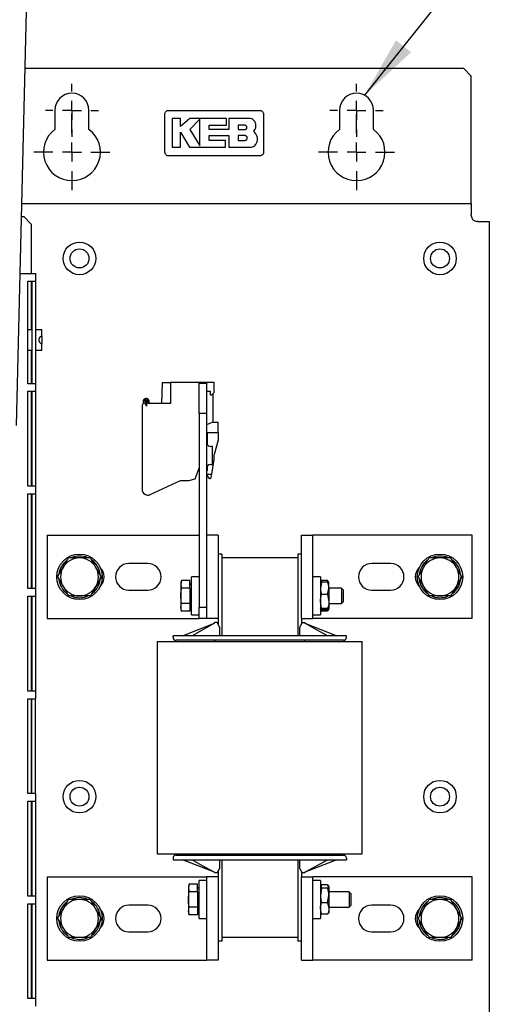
# Model space of a CAD drawing. Header units: millimetres. Extents: x 5 to 414, y 6 to 290.
# Tile 10 of 37: x 124 to 149, y 177 to 229. Entities that reach past the tile are written whole.
import ezdxf

# ---------------------------------------------------------------- set-up
doc = ezdxf.new("R2010")
doc.units = ezdxf.units.MM
doc.layers.add('SLD-0', color=7, linetype='Continuous')

# ---------------------------------------------------------------- blocks, each defined once
blk = doc.blocks.new('SW_CENTERMARKSYMBOL_0')
at = {"layer": 'SLD-0', "color": 0}
for p, q in [((0, 1), (0, 1.4)), ((-1, 0), (-1.4, 0)), ((0, 0), (-0.5, 0)), ((0, 0), (0, 0.5)), ((0, 0), (0, -0.5)), ((0, 0), (0.5, 0)), ((1, 0), (1.4, 0)), ((0, -1), (0, -1.4))]:
    blk.add_line(p, q, dxfattribs=at)
blk = doc.blocks.new('SW_CENTERMARKSYMBOL_1')
at = {"layer": 'SLD-0', "color": 0}
for p, q in [((0, 1), (0, 2)), ((-1, 0), (-2, 0)), ((0, 0), (-0.5, 0)), ((0, 0), (0, 0.5)), ((0, 0), (0, -0.5)), ((0, 0), (0.5, 0)), ((1, 0), (2, 0)), ((0, -1), (0, -2))]:
    blk.add_line(p, q, dxfattribs=at)
blk = doc.blocks.new('SW_CENTERMARKSYMBOL_2')
at = {"layer": 'SLD-0', "color": 0}
for p, q in [((0, 1), (0, 1.4)), ((-1, 0), (-1.4, 0)), ((0, 0), (-0.5, 0)), ((0, 0), (0, 0.5)), ((0, 0), (0, -0.5)), ((0, 0), (0.5, 0)), ((1, 0), (1.4, 0)), ((0, -1), (0, -1.4))]:
    blk.add_line(p, q, dxfattribs=at)
blk = doc.blocks.new('SW_CENTERMARKSYMBOL_3')
at = {"layer": 'SLD-0', "color": 0}
for p, q in [((0, 1), (0, 2)), ((-1, 0), (-2, 0)), ((0, 0), (-0.5, 0)), ((0, 0), (0, 0.5)), ((0, 0), (0, -0.5)), ((0, 0), (0.5, 0)), ((1, 0), (2, 0)), ((0, -1), (0, -2))]:
    blk.add_line(p, q, dxfattribs=at)

msp = doc.modelspace()

# ---------------------------------------------------------------- linework, layer by layer
at = {"color": 7, "linetype": 'Continuous', "lineweight": 25}
for p, q in [((123.825, 207.3962), (124.5849, 238.4543)), ((147.4012, 226.2025), (124.2852, 226.2025)), ((147.8012, 225.8025), (147.4012, 226.2025)), ((147.8012, 219.4025), (147.8012, 225.8025)), ((125.8512, 224.0025), (125.8512, 223.0025)), ((127.6512, 223.0025), (127.6512, 224.0025)), ((140.8512, 224.0025), (140.8512, 223.0025)), ((142.6512, 223.0025), (142.6512, 224.0025)), ((132.4706, 223.5783), (132.0307, 223.5783)), ((132.4706, 223.1518), (132.4706, 223.5783)), ((132.9711, 223.5783), (132.4706, 223.1518)), ((134.8906, 223.5783), (132.9711, 223.5783)), ((133.4958, 223.5307), (132.9711, 222.991)), ((133.9937, 223.2171), (134.8906, 223.2171)), ((133.9937, 222.9864), (133.9937, 223.2171)), ((134.8906, 223.2171), (134.8906, 223.5783)), ((135.0297, 223.5783), (135.0297, 222.9864)), ((136.0876, 223.5783), (135.0297, 223.5783)), ((135.8656, 223.2142), (135.5174, 223.2142)), ((135.5174, 223.2142), (135.5174, 222.991)), ((132.4703, 222.8515), (132.9545, 222.0557)), ((132.4703, 222.0557), (132.4703, 222.8515)), ((132.9711, 222.991), (133.4958, 222.1287)), ((135.0297, 222.9864), (133.9937, 222.9864)), ((133.994, 222.6715), (135.0297, 222.6715)), ((133.994, 222.4165), (133.994, 222.6715)), ((135.0297, 222.6715), (135.0297, 222.0557)), ((135.5174, 222.991), (135.8656, 222.991)), ((135.5174, 222.6715), (135.5174, 222.4165)), ((135.8656, 222.6715), (135.5174, 222.6715)), ((136.453, 222.7688), (136.3391, 222.9098)), ((132.0307, 222.0557), (132.4703, 222.0557)), ((132.9545, 222.0557), (134.8547, 222.0557)), ((134.8547, 222.4165), (133.994, 222.4165)), ((134.8547, 222.0557), (134.8547, 222.4165)), ((135.0297, 222.0557), (136.1651, 222.0557)), ((135.5174, 222.4165), (135.8656, 222.4165)), ((124.1115, 219.1025), (147.8012, 219.1025)), ((147.8012, 219.1025), (147.8012, 219.4025)), ((147.8012, 219.1025), (147.8012, 218.5025)), ((124.0943, 218.4025), (124.2112, 218.4025)), ((124.6112, 218.0025), (124.2112, 218.4025)), ((147.8012, 218.4525), (147.8012, 218.5025)), ((124.6112, 218.0025), (124.6112, 215.4025)), ((148.1512, 218.1525), (148.1012, 218.1525)), ((148.1512, 218.1525), (148.7512, 218.1525)), ((148.7512, 218.1525), (148.7512, 168.0525)), ((124.0209, 215.4025), (124.4312, 215.4025)), ((124.4312, 215.4025), (124.8312, 215.4025)), ((124.8312, 215.4025), (124.8312, 215.0025)), ((124.4312, 209.6025), (124.4312, 215.0025)), ((124.4312, 215.0025), (124.8312, 215.0025)), ((124.6112, 215.0025), (124.6112, 212.4525)), ((124.6312, 215.0025), (124.6312, 209.6025)), ((124.8312, 215.0025), (124.8312, 209.6025)), ((124.4312, 212.4525), (124.6012, 212.4525)), ((124.6012, 212.4525), (124.6312, 212.4525)), ((124.8312, 212.4525), (125.1712, 212.4525)), ((125.1712, 212.0903), (125.1712, 212.4525)), ((125.1712, 212.0903), (125.1712, 211.7147)), ((125.1712, 211.3525), (125.1712, 211.7147)), ((124.6012, 211.3525), (124.4312, 211.3525)), ((124.6312, 211.3525), (124.6012, 211.3525)), ((124.6112, 211.3525), (124.6112, 209.6025)), ((125.1712, 211.3525), (124.8312, 211.3525)), ((124.8312, 209.6025), (124.4312, 209.6025)), ((124.8312, 209.6025), (124.8312, 209.2025)), ((131.5004, 209.6625), (131.4812, 208.5625)), ((131.5004, 209.6625), (131.9512, 209.6625)), ((131.9512, 209.6625), (131.9512, 208.5625)), ((134.2512, 209.6625), (131.9512, 209.6625)), ((133.4512, 209.6225), (133.8512, 209.6225)), ((133.4512, 208.0225), (133.4512, 209.6225)), ((133.8512, 209.6225), (133.8512, 208.0225)), ((134.2512, 209.1425), (134.2512, 209.6625)), ((124.4312, 204.2025), (124.4312, 209.2025)), ((124.4312, 209.2025), (124.8312, 209.2025)), ((124.6112, 209.2025), (124.6112, 204.2025)), ((124.6312, 209.2025), (124.6312, 204.2025)), ((124.8312, 209.2025), (124.8312, 204.2025)), ((133.8512, 209.2025), (134.0512, 209.2025)), ((134.0512, 209.0025), (134.0512, 209.2025)), ((134.2512, 209.1425), (134.1112, 209.0025)), ((134.1912, 207.5675), (134.1912, 209.0825)), ((130.5012, 208.7139), (130.5012, 208.539)), ((130.5412, 208.5625), (130.5412, 208.6967)), ((130.6112, 208.691), (130.6112, 208.5625)), ((130.6912, 208.424), (130.6112, 208.5625)), ((130.6912, 208.424), (130.6912, 208.691)), ((130.7561, 208.7921), (130.7612, 208.7891)), ((130.7612, 208.6967), (130.7612, 208.5825)), ((131.9512, 208.5625), (130.7812, 208.5625)), ((130.8012, 208.7198), (130.8012, 208.6025)), ((134.1112, 209.0025), (134.0512, 209.0025)), ((130.4512, 208.4318), (130.4512, 204.0315)), ((133.8512, 208.0225), (133.4512, 208.0225)), ((133.4512, 208.0225), (133.4512, 197.8225)), ((133.8512, 208.0225), (133.8512, 201.6225)), ((134.1796, 207.5675), (133.8512, 207.4348)), ((134.1796, 207.5675), (134.4512, 207.5675)), ((134.4512, 207.0225), (134.4512, 207.5675)), ((133.8512, 207.0225), (134.4512, 207.0225)), ((133.8712, 207.0225), (133.8712, 206.4133)), ((134.4512, 207.0225), (134.4512, 206.6225)), ((134.4512, 206.6225), (134.2512, 205.8761)), ((134.1612, 206.3005), (134.0512, 206.3005)), ((134.1612, 205.8225), (134.1612, 206.3005)), ((134.1172, 204.8425), (134.2512, 205.6025)), ((134.1612, 205.3445), (134.1612, 205.8225)), ((134.2512, 205.6025), (134.2512, 205.8761)), ((133.2515, 204.5937), (133.4512, 205.1425)), ((133.8512, 205.0025), (133.8712, 205.0025)), ((133.8712, 205.2317), (133.8712, 205.0025)), ((134.0512, 205.3445), (134.1612, 205.3445)), ((130.878, 203.7596), (132.4712, 204.5025)), ((132.4712, 204.5025), (132.9112, 204.5025)), ((132.9112, 204.5025), (133.2515, 204.5937)), ((133.8512, 204.8425), (134.1172, 204.8425)), ((133.8512, 204.795), (133.9764, 204.6267)), ((134.0836, 204.6521), (134.1172, 204.8425)), ((124.8312, 204.2025), (124.4312, 204.2025)), ((124.8312, 204.2025), (124.8312, 203.8025)), ((124.4312, 198.8025), (124.4312, 203.8025)), ((124.4312, 203.8025), (124.8312, 203.8025)), ((124.6112, 203.8025), (124.6112, 198.8025)), ((124.6312, 203.8025), (124.6312, 198.8025)), ((124.8312, 203.8025), (124.8312, 198.8025)), ((125.4512, 201.6225), (125.4512, 197.2225)), ((125.4512, 201.6225), (133.2512, 201.6225)), ((133.2512, 201.6225), (133.4512, 201.6225)), ((133.8512, 201.6225), (133.8512, 197.2225)), ((134.4512, 201.6225), (133.8512, 201.6225)), ((134.4512, 201.6225), (134.4512, 197.2225)), ((138.8512, 201.6225), (139.4512, 201.6225)), ((138.8512, 197.2225), (138.8512, 201.6225)), ((139.4512, 197.2225), (139.4512, 201.6225)), ((140.0512, 201.6225), (139.4512, 201.6225)), ((147.8512, 201.6225), (140.0512, 201.6225)), ((147.8512, 197.2225), (147.8512, 201.6225)), ((128.0172, 199.9225), (127.7286, 200.4225)), ((134.6512, 200.6225), (134.4512, 200.6225)), ((134.6512, 200.6225), (134.6512, 200.4225)), ((138.6512, 200.4225), (134.6512, 200.4225)), ((134.6512, 200.4225), (134.6512, 196.3225)), ((138.8512, 200.6225), (138.6512, 200.6225)), ((138.6512, 200.6225), (138.6512, 200.4225)), ((138.6512, 200.4225), (138.6512, 196.3225)), ((147.0172, 199.9225), (146.7286, 200.4225)), ((125.9965, 199.4225), (126.2852, 199.9225)), ((128.3059, 199.4225), (128.0172, 199.9225)), ((130.7512, 200.1225), (129.7512, 200.1225)), ((143.5512, 200.1225), (142.5512, 200.1225)), ((144.9965, 199.4225), (145.2852, 199.9225)), ((147.3059, 199.4225), (147.0172, 199.9225)), ((125.9965, 199.4225), (126.2852, 198.9225)), ((128.3059, 199.4225), (128.0172, 198.9225)), ((132.5306, 199.2308), (132.4912, 199.1225)), ((132.5306, 199.2308), (132.4912, 199.0287)), ((132.9712, 199.2308), (132.5306, 199.2308)), ((132.9712, 198.8267), (132.9712, 199.2308)), ((133.4512, 199.4225), (133.0512, 199.4225)), ((133.0512, 197.4757), (133.0512, 199.4225)), ((139.8512, 199.4225), (139.4512, 199.4225)), ((139.8512, 199.4225), (139.8512, 197.4225)), ((139.9137, 199.2265), (139.8998, 199.1897)), ((140.2287, 199.2265), (139.9137, 199.2265)), ((140.2437, 199.1897), (140.2287, 199.2265)), ((144.9965, 199.4225), (145.2852, 198.9225)), ((147.3059, 199.4225), (147.0172, 198.9225)), ((124.8312, 198.8025), (124.4312, 198.8025)), ((124.8312, 198.8025), (124.8312, 198.4025)), ((128.0172, 198.9225), (127.7286, 198.4225)), ((129.7512, 198.7225), (130.7512, 198.7225)), ((132.4912, 199.1225), (132.4912, 199.0287)), ((132.4912, 199.0287), (132.5306, 198.8267)), ((132.4912, 199.0287), (132.4912, 198.4225)), ((132.9712, 198.8267), (132.5306, 198.8267)), ((133.0512, 199.0105), (132.9712, 199.0567)), ((132.9712, 198.8267), (132.9712, 198.0184)), ((139.9137, 199.152), (139.8512, 198.8189)), ((139.8525, 199.1247), (139.8512, 199.1225)), ((139.8925, 199.194), (139.8525, 199.1247)), ((140.2287, 199.152), (139.9137, 199.152)), ((140.2287, 198.4858), (140.2912, 198.8189)), ((140.29, 199.1247), (140.2503, 199.1935)), ((140.2912, 199.1225), (140.29, 199.1247)), ((140.2912, 198.8189), (140.2912, 199.1216)), ((140.9653, 198.8225), (140.2912, 198.8225)), ((140.2912, 198.8189), (140.2912, 198.1211)), ((141.0512, 198.7366), (140.9653, 198.8225)), ((140.9653, 198.8225), (140.9653, 198.0225)), ((141.0512, 198.7366), (141.0512, 198.1084)), ((142.5512, 198.7225), (143.5512, 198.7225)), ((147.0172, 198.9225), (146.7286, 198.4225)), ((124.4312, 193.4025), (124.4312, 198.4025)), ((124.4312, 198.4025), (124.8312, 198.4025)), ((124.6112, 198.4025), (124.6112, 193.4025)), ((124.6312, 198.4025), (124.6312, 193.4025)), ((124.8312, 198.4025), (124.8312, 193.4025)), ((132.4912, 198.4225), (132.4912, 197.8163)), ((140.2287, 198.4858), (139.9137, 198.4858)), ((140.2287, 198.4858), (140.2912, 198.1211)), ((132.4912, 197.8163), (132.5306, 198.0184)), ((132.5306, 197.6142), (132.4912, 197.8163)), ((132.4912, 197.8163), (132.4912, 197.7225)), ((132.4912, 197.7225), (132.5306, 197.6142)), ((132.9712, 198.0184), (132.5306, 198.0184)), ((132.9712, 198.0184), (132.9712, 197.6142)), ((132.9712, 197.7883), (133.0512, 197.8345)), ((133.4512, 197.8225), (133.8512, 197.8225)), ((133.4512, 197.2225), (133.4512, 197.8225)), ((139.9137, 197.7563), (139.8512, 198.1211)), ((139.8512, 197.7225), (139.8525, 197.7204)), ((139.8525, 197.7204), (139.8925, 197.6511)), ((139.9137, 197.6185), (139.8998, 197.6553)), ((140.2287, 197.7563), (139.9137, 197.7563)), ((140.2287, 197.693), (139.9137, 197.693)), ((140.2437, 197.6554), (140.2287, 197.6185)), ((140.2503, 197.6516), (140.29, 197.7204)), ((140.29, 197.7204), (140.2912, 197.7225)), ((140.2912, 198.1211), (140.2912, 197.7247)), ((140.2912, 198.0225), (140.9653, 198.0225)), ((140.9653, 198.0225), (141.0512, 198.1084)), ((125.4512, 197.2225), (133.2512, 197.2225)), ((132.9712, 197.6142), (132.5306, 197.6142)), ((133.0512, 197.4225), (133.0512, 197.4757)), ((133.0512, 197.4225), (133.4512, 197.4225)), ((133.2512, 197.2225), (133.4512, 197.2225)), ((133.8512, 197.2225), (133.4512, 197.2225)), ((134.4512, 197.2225), (133.8512, 197.2225)), ((134.4512, 197.2225), (134.4512, 196.9482)), ((138.8512, 197.2225), (138.8512, 196.9482)), ((138.8512, 197.2225), (139.4512, 197.2225)), ((139.4512, 197.4225), (139.8512, 197.4225)), ((140.0512, 197.2225), (139.4512, 197.2225)), ((140.2287, 197.6185), (139.9137, 197.6185)), ((147.8512, 197.2225), (140.0512, 197.2225)), ((132.5812, 196.3225), (134.2712, 196.9825)), ((133.6221, 196.6225), (133.0812, 196.3225)), ((134.2712, 196.9825), (133.6221, 196.6225)), ((134.2712, 196.9825), (134.2712, 197.0225)), ((134.4112, 197.0225), (134.2712, 197.0225)), ((134.5512, 196.7625), (134.4112, 197.0225)), ((134.5512, 196.6225), (134.5512, 196.7625)), ((134.5512, 196.3225), (134.5512, 196.6225)), ((138.8912, 197.0225), (138.7512, 196.7625)), ((138.7512, 196.7625), (138.7512, 196.6225)), ((138.7512, 196.6225), (138.7512, 196.3225)), ((138.8912, 197.0225), (139.0312, 197.0225)), ((139.0312, 197.0225), (139.0312, 196.9825)), ((139.6803, 196.6225), (139.0312, 196.9825)), ((139.0312, 196.9825), (140.7212, 196.3225)), ((140.2212, 196.3225), (139.6803, 196.6225)), ((132.0812, 196.2425), (132.0812, 196.3225)), ((132.8812, 196.3225), (132.0812, 196.3225)), ((140.4212, 196.3225), (132.8812, 196.3225)), ((141.2212, 196.3225), (140.4212, 196.3225)), ((141.2212, 196.2425), (141.2212, 196.3225)), ((131.2512, 196.0225), (131.2512, 184.8225)), ((131.2512, 196.0225), (135.0512, 196.0225)), ((140.4212, 196.0825), (132.8812, 196.0825)), ((134.2912, 196.0825), (134.2912, 196.0225)), ((135.0512, 196.0225), (138.2512, 196.0225)), ((138.2512, 196.0225), (142.0512, 196.0225)), ((139.0112, 196.0225), (139.0112, 196.0425)), ((142.0512, 184.8225), (142.0512, 196.0225)), ((124.8312, 193.4025), (124.4312, 193.4025)), ((124.4312, 188.0025), (124.4312, 193.0025)), ((124.4312, 193.0025), (124.8312, 193.0025)), ((124.6112, 193.0025), (124.6112, 188.0025)), ((124.6312, 188.0025), (124.6312, 193.0025)), ((124.8312, 193.4025), (124.8312, 193.0025)), ((124.8312, 188.0025), (124.8312, 193.0025)), ((124.8312, 188.0025), (124.4312, 188.0025)), ((124.8312, 188.0025), (124.8312, 187.6025)), ((124.4312, 182.6025), (124.4312, 187.6025)), ((124.4312, 187.6025), (124.8312, 187.6025)), ((124.6112, 187.6025), (124.6112, 182.6025)), ((124.6312, 187.6025), (124.6312, 182.6025)), ((124.8312, 187.6025), (124.8312, 182.6025)), ((131.2512, 184.8225), (135.0512, 184.8225)), ((132.8812, 184.7625), (140.4212, 184.7625)), ((134.2912, 184.8225), (134.2912, 184.7625)), ((135.0512, 184.8225), (138.2512, 184.8225)), ((138.2512, 184.8225), (142.0512, 184.8225)), ((139.0112, 184.8025), (139.0112, 184.8225)), ((132.0812, 184.6025), (132.0812, 184.5225)), ((132.0812, 184.5225), (132.8812, 184.5225)), ((134.2712, 183.8625), (132.5812, 184.5225)), ((132.8812, 184.5225), (140.4212, 184.5225)), ((133.0812, 184.5225), (133.6221, 184.2225)), ((133.6221, 184.2225), (134.2712, 183.8625)), ((134.5512, 184.2225), (134.5512, 184.5225)), ((134.5512, 184.0825), (134.5512, 184.2225)), ((134.6512, 184.5225), (134.6512, 180.4225)), ((138.6512, 184.5225), (138.6512, 180.4225)), ((138.7512, 184.5225), (138.7512, 184.2225)), ((138.7512, 184.2225), (138.7512, 184.0825)), ((140.7212, 184.5225), (139.0312, 183.8625)), ((139.0312, 183.8625), (139.6803, 184.2225)), ((139.6803, 184.2225), (140.2212, 184.5225)), ((140.4212, 184.5225), (141.2212, 184.5225)), ((141.2212, 184.6025), (141.2212, 184.5225)), ((134.2712, 183.8625), (134.2712, 183.8225)), ((134.4112, 183.8225), (134.2712, 183.8225)), ((134.4112, 183.8225), (134.5512, 184.0825)), ((134.4512, 183.8968), (134.4512, 183.6225)), ((138.7512, 184.0825), (138.8912, 183.8225)), ((138.8512, 183.8968), (138.8512, 183.6225)), ((139.0312, 183.8225), (138.8912, 183.8225)), ((139.0312, 183.8625), (139.0312, 183.8225)), ((125.4512, 183.6225), (125.4512, 179.2225)), ((125.4512, 183.6225), (133.2512, 183.6225)), ((132.9306, 183.2308), (132.8912, 183.1225)), ((132.9306, 183.2308), (132.8912, 183.0287)), ((133.3712, 183.2308), (132.9306, 183.2308)), ((133.2512, 183.6225), (133.8512, 183.6225)), ((133.3712, 182.8267), (133.3712, 183.2308)), ((133.8512, 183.4225), (133.4512, 183.4225)), ((133.4512, 181.4225), (133.4512, 183.4225)), ((133.8512, 183.6225), (133.8512, 179.2225)), ((134.4512, 183.6225), (133.8512, 183.6225)), ((134.4512, 183.6225), (134.4512, 179.2225)), ((138.8512, 183.6225), (139.4512, 183.6225)), ((138.8512, 179.2225), (138.8512, 183.6225)), ((139.4512, 179.2225), (139.4512, 183.6225)), ((140.0512, 183.6225), (139.4512, 183.6225)), ((139.8512, 183.4225), (139.4512, 183.4225)), ((139.8512, 183.4225), (139.8512, 181.4225)), ((139.9137, 183.1906), (139.8512, 182.8896)), ((139.86, 183.1378), (139.8512, 183.1225)), ((140.2287, 183.1906), (139.9137, 183.1906)), ((147.8512, 183.6225), (140.0512, 183.6225)), ((140.2912, 183.1225), (140.2824, 183.1378)), ((147.8512, 179.2225), (147.8512, 183.6225)), ((132.8912, 183.1225), (132.8912, 183.0287)), ((132.8912, 183.0287), (132.9306, 182.8267)), ((132.8912, 183.0287), (132.8912, 182.4225)), ((133.3712, 182.8267), (132.9306, 182.8267)), ((133.4512, 183.0105), (133.3712, 183.0567)), ((133.3712, 182.8267), (133.3712, 182.0184)), ((139.9137, 183.0246), (139.8512, 182.6406)), ((140.2287, 183.0246), (139.9137, 183.0246)), ((140.2287, 182.2565), (140.2912, 182.6406)), ((140.2912, 183.1076), (140.2912, 182.6406)), ((141.3653, 182.8225), (140.2912, 182.8225)), ((140.2912, 182.6406), (140.2912, 181.9555)), ((141.4512, 182.7366), (141.3653, 182.8225)), ((141.3653, 182.8225), (141.3653, 182.0225)), ((141.4512, 182.7366), (141.4512, 182.1084)), ((124.8312, 182.6025), (124.4312, 182.6025)), ((124.4312, 177.2025), (124.4312, 182.2025)), ((124.4312, 182.2025), (124.8312, 182.2025)), ((124.6112, 182.2025), (124.6112, 177.2025)), ((124.6312, 182.2025), (124.6312, 177.2025)), ((124.8312, 182.6025), (124.8312, 182.2025)), ((124.8312, 182.2025), (124.8312, 177.2025)), ((128.0172, 181.9225), (127.7286, 182.4225)), ((130.7512, 182.1225), (129.7512, 182.1225)), ((132.8912, 182.4225), (132.8912, 181.8163)), ((140.2287, 182.2565), (139.9137, 182.2565)), ((140.2287, 182.2565), (140.2912, 181.9555)), ((141.3653, 182.0225), (141.4512, 182.1084)), ((143.5512, 182.1225), (142.5512, 182.1225)), ((147.0172, 181.9225), (146.7286, 182.4225)), ((125.9965, 181.4225), (126.2852, 181.9225)), ((128.3059, 181.4225), (128.0172, 181.9225)), ((132.8912, 181.8163), (132.9306, 182.0184)), ((132.9306, 181.6142), (132.8912, 181.8163)), ((132.8912, 181.8163), (132.8912, 181.7225)), ((132.8912, 181.7225), (132.9306, 181.6142)), ((133.3712, 182.0184), (132.9306, 182.0184)), ((133.3712, 181.6142), (132.9306, 181.6142)), ((133.3712, 182.0184), (133.3712, 181.6142)), ((133.3712, 181.7883), (133.4512, 181.8345)), ((139.9137, 181.6544), (139.8512, 181.9555)), ((139.8512, 181.7225), (139.86, 181.7073)), ((139.8636, 181.7084), (139.9137, 181.6544)), ((140.2287, 181.6544), (139.9137, 181.6544)), ((140.2824, 181.7073), (140.2912, 181.7225)), ((140.2912, 182.0225), (141.3653, 182.0225)), ((140.2912, 181.9555), (140.2912, 181.7236)), ((144.9965, 181.4225), (145.2852, 181.9225)), ((147.3059, 181.4225), (147.0172, 181.9225)), ((125.9965, 181.4225), (126.2852, 180.9225)), ((128.3059, 181.4225), (128.0172, 180.9225)), ((133.4512, 181.4225), (133.8512, 181.4225)), ((139.4512, 181.4225), (139.8512, 181.4225)), ((144.9965, 181.4225), (145.2852, 180.9225)), ((147.3059, 181.4225), (147.0172, 180.9225)), ((128.0172, 180.9225), (127.7286, 180.4225)), ((129.7512, 180.7225), (130.7512, 180.7225)), ((142.5512, 180.7225), (143.5512, 180.7225)), ((147.0172, 180.9225), (146.7286, 180.4225)), ((134.6512, 180.2225), (134.4512, 180.2225)), ((134.6512, 180.4225), (134.6512, 180.2225)), ((138.6512, 180.4225), (134.6512, 180.4225)), ((138.6512, 180.4225), (138.6512, 180.2225)), ((138.8512, 180.2225), (138.6512, 180.2225)), ((125.4512, 179.2225), (133.2512, 179.2225)), ((133.2512, 179.2225), (133.8512, 179.2225)), ((134.4512, 179.2225), (133.8512, 179.2225)), ((138.8512, 179.2225), (139.4512, 179.2225)), ((140.0512, 179.2225), (139.4512, 179.2225)), ((147.8512, 179.2225), (140.0512, 179.2225)), ((124.8312, 177.2025), (124.4312, 177.2025)), ((124.8312, 177.2025), (124.8312, 176.8025))]:
    msp.add_line(p, q, dxfattribs=at)
for centre, radius in [((127.1512, 216.2025), 0.86), ((146.1512, 216.2025), 0.86), ((127.1512, 216.2025), 0.5), ((146.1512, 216.2025), 0.5), ((127.1512, 199.4225), 1.2), ((146.1512, 199.4225), 1.2), ((127.1512, 187.8425), 0.86), ((127.1512, 187.8425), 0.5), ((146.1512, 187.8425), 0.86), ((146.1512, 187.8425), 0.5), ((127.1512, 181.4225), 1.2), ((146.1512, 181.4225), 1.2)]:
    msp.add_circle(centre, radius, dxfattribs=at)
for centre, radius, start, end in [((126.7512, 224.0025), 0.9, 0, 180), ((141.7512, 224.0025), 0.9, 0, 180), ((126.7512, 221.8025), 1.5, 126.8699, 53.1301), ((141.7512, 221.8025), 1.5, 126.8699, 53.1301), ((148.1012, 218.4525), 0.3, 180, 270), ((130.5912, 208.4318), 0.14, 110.92483, 180), ((130.6114, 208.6945), 0.1119, 120.91501, 170), ((130.6212, 208.6967), 0.08, 172.82963, 180), ((130.6558, 208.6633), 0.122, 52.82963, 159.13483), ((130.6564, 208.6194), 0.1994, 60, 120.91501), ((130.6312, 208.691), 0.02, 170, 180), ((130.6529, 208.6691), 0.0485, 50, 148.54938), ((130.6712, 208.691), 0.02, 0, 50), ((130.6812, 208.6967), 0.08, 0, 52.82963), ((130.7212, 208.7198), 0.08, 0, 60), ((130.7812, 208.5825), 0.02, 180, 270), ((130.8412, 208.6025), 0.04, 180, 270), ((134.0512, 206.5005), 0.2, 180, 270), ((134.0512, 205.1445), 0.2, 90, 180), ((134.0245, 204.6625), 0.06, 216.64691, 350), ((130.7512, 204.0315), 0.3, 180, 295), ((127.1512, 199.4225), 1.1, 127.98185, 171.93412), ((127.1512, 199.4225), 1, 90, 150), ((127.1512, 199.4225), 1.1, 66.33605, 114.48465), ((127.1512, 199.4225), 1, 30, 90), ((127.1512, 199.4225), 1.1, 7.81978, 52.50632), ((146.1512, 199.4225), 1.1, 127.98185, 171.93412), ((146.1512, 199.4225), 1, 90, 150), ((146.1512, 199.4225), 1.1, 66.33605, 114.48465), ((146.1512, 199.4225), 1, 30, 90), ((146.1512, 199.4225), 1.1, 7.81978, 52.50632), ((127.1512, 199.4225), 1, 150, 210), ((127.1512, 199.4225), 1, 330, 30), ((127.7512, 199.4225), 0.7, 314.61834, 45.38166), ((129.7512, 199.4225), 0.7, 90, 270), ((130.7512, 199.4225), 0.7, 270, 90), ((142.5512, 199.4225), 0.7, 90, 270), ((143.5512, 199.4225), 0.7, 270, 90), ((145.5512, 199.4225), 0.7, 134.61834, 225.38166), ((146.1512, 199.4225), 1, 150, 210), ((146.1512, 199.4225), 1, 330, 30), ((127.1512, 199.4225), 1.1, 186.56782, 233.27573), ((127.1512, 199.4225), 1.1, 308.01539, 0), ((146.1512, 199.4225), 1.1, 186.56782, 233.27573), ((146.1512, 199.4225), 1.1, 308.01539, 0), ((127.1512, 199.4225), 1, 210, 270), ((127.1512, 199.4225), 1, 270, 330), ((146.1512, 199.4225), 1, 210, 270), ((146.1512, 199.4225), 1, 270, 330), ((127.1512, 199.4225), 1.1, 247.19181, 292.55396), ((146.1512, 199.4225), 1.1, 247.19181, 292.55396), ((132.2412, 196.2425), 0.16, 180, 270), ((141.0612, 196.2425), 0.16, 270, 0), ((134.2512, 196.0425), 0.04, 0, 90), ((139.0512, 196.0425), 0.04, 90, 180), ((132.2412, 184.6025), 0.16, 90, 180), ((134.2512, 184.8025), 0.04, 270, 0), ((139.0512, 184.8025), 0.04, 180, 270), ((141.0612, 184.6025), 0.16, 0, 90), ((127.1512, 181.4225), 1.1, 127.98185, 171.93412), ((127.1512, 181.4225), 1, 90, 150), ((127.1512, 181.4225), 1.1, 66.33605, 114.48465), ((127.1512, 181.4225), 1, 30, 90), ((127.1512, 181.4225), 1.1, 7.81978, 52.50632), ((129.7512, 181.4225), 0.7, 90, 270), ((130.7512, 181.4225), 0.7, 270, 90), ((142.5512, 181.4225), 0.7, 90, 270), ((143.5512, 181.4225), 0.7, 270, 90), ((146.1512, 181.4225), 1.1, 127.98185, 171.93412), ((146.1512, 181.4225), 1, 90, 150), ((146.1512, 181.4225), 1.1, 66.33605, 114.48465), ((146.1512, 181.4225), 1, 30, 90), ((146.1512, 181.4225), 1.1, 7.81978, 52.50632), ((127.1512, 181.4225), 1, 150, 210), ((127.1512, 181.4225), 1, 330, 30), ((127.7512, 181.4225), 0.7, 313.97664, 45.38166), ((145.5512, 181.4225), 0.7, 134.61834, 226.02336), ((146.1512, 181.4225), 1, 150, 210), ((146.1512, 181.4225), 1, 330, 30), ((127.1512, 181.4225), 1.1, 186.56782, 233.27573), ((127.1512, 181.4225), 1.1, 308.01539, 0), ((146.1512, 181.4225), 1.1, 186.56782, 233.27573), ((146.1512, 181.4225), 1.1, 308.01539, 0), ((127.1512, 181.4225), 1, 210, 270), ((127.1512, 181.4225), 1, 270, 330), ((146.1512, 181.4225), 1, 210, 270), ((146.1512, 181.4225), 1, 270, 330), ((127.1512, 181.4225), 1.1, 247.19181, 292.55396), ((146.1512, 181.4225), 1.1, 247.19181, 292.55396)]:
    msp.add_arc(centre, radius, start, end, dxfattribs=at)
for points, knots in [([(131.6528, 223.8025), (131.655, 223.825), (131.6594, 223.87), (131.6939, 223.9299), (131.7446, 223.9751), (131.8009, 223.9991), (131.838, 224.0015), (131.8528, 224.0025)], [0, 0, 0, 0, 0.21467278, 0.42935247, 0.64402667, 0.85869575, 1, 1, 1, 1]), ([(131.6528, 221.8025), (131.6528, 222.0152), (131.6528, 222.4548), (131.6528, 223.1215), (131.6528, 223.5755), (131.6528, 223.8025)], [0, 0, 0, 0, 0.3189779, 0.6594764, 1, 1, 1, 1]), ([(131.8528, 224.0025), (132.6527, 224.0025), (134.2527, 224.0025), (135.8527, 224.0025), (136.6528, 224.0025)], [0, 0, 0, 0, 0.499961, 1, 1, 1, 1]), ([(136.6528, 224.0025), (136.6752, 224.0003), (136.7202, 223.9959), (136.7801, 223.9614), (136.8254, 223.9107), (136.8494, 223.8544), (136.8518, 223.8173), (136.8528, 223.8025)], [0, 0, 0, 0, 0.2146724, 0.429352, 0.6440262, 0.8586956, 1, 1, 1, 1]), ([(136.8528, 223.8025), (136.8528, 223.5899), (136.8528, 223.1502), (136.8528, 222.4835), (136.8528, 222.0295), (136.8528, 221.8025)], [0, 0, 0, 0, 0.3189779, 0.6594763, 1, 1, 1, 1]), ([(132.0307, 223.5783), (132.0307, 223.3701), (132.0307, 222.8626), (132.0307, 222.355), (132.0307, 222.0557)], [0, 0, 0, 0, 0.4103295, 1, 1, 1, 1]), ([(133.4958, 222.1287), (133.4958, 222.3369), (133.4958, 222.8042), (133.4958, 223.2716), (133.4958, 223.5307)], [0, 0, 0, 0, 0.44547751, 1, 1, 1, 1]), ([(135.8656, 222.991), (135.8782, 222.9923), (135.9033, 222.9947), (135.9368, 223.014), (135.9622, 223.0424), (135.9766, 223.0778), (135.9786, 223.116), (135.9678, 223.1526), (135.9455, 223.1836), (135.9142, 223.2054), (135.8859, 223.2136), (135.8695, 223.2141), (135.8656, 223.2142)], [0, 0, 0, 0, 0.107578, 0.2151551, 0.3227414, 0.4302646, 0.5376806, 0.6449866, 0.752213, 0.8594107, 0.9666405, 1, 1, 1, 1]), ([(136.453, 223.213), (136.4489, 223.2541), (136.4409, 223.3362), (136.3779, 223.4456), (136.2853, 223.5283), (136.1825, 223.5721), (136.1146, 223.5766), (136.0876, 223.5783)], [0, 0, 0, 0, 0.21459, 0.4291787, 0.6437975, 0.8584406, 1, 1, 1, 1]), ([(136.3391, 222.9098), (136.367, 222.9436), (136.4227, 223.0111), (136.4542, 223.1215), (136.4533, 223.189), (136.453, 223.213)], [0, 0, 0, 0, 0.3919653, 0.7839447, 1, 1, 1, 1]), ([(135.8656, 222.4165), (135.88, 222.4179), (135.9086, 222.4207), (135.9468, 222.4427), (135.9758, 222.475), (135.9924, 222.5154), (135.9947, 222.5589), (135.9825, 222.6008), (135.9571, 222.6363), (135.9214, 222.6613), (135.8889, 222.6707), (135.8701, 222.6713), (135.8656, 222.6715)], [0, 0, 0, 0, 0.1073587, 0.214721, 0.322003, 0.4292233, 0.5364373, 0.6436973, 0.7510459, 0.8585026, 0.9660513, 1, 1, 1, 1]), ([(136.4784, 222.266), (136.4985, 222.3222), (136.5388, 222.4347), (136.5275, 222.6149), (136.4772, 222.7187), (136.453, 222.7688)], [0, 0, 0, 0, 0.3407821, 0.6815687, 1, 1, 1, 1]), ([(136.1651, 222.0557), (136.2032, 222.0594), (136.2793, 222.0669), (136.3802, 222.1253), (136.4458, 222.1968), (136.4702, 222.2486), (136.4784, 222.266)], [0, 0, 0, 0, 0.2851253, 0.5702516, 0.8553553, 1, 1, 1, 1]), ([(131.8528, 221.6025), (131.8303, 221.6047), (131.7853, 221.6091), (131.7254, 221.6436), (131.6802, 221.6944), (131.6562, 221.7506), (131.6537, 221.7878), (131.6528, 221.8025)], [0, 0, 0, 0, 0.2146723, 0.429352, 0.6440261, 0.8586954, 1, 1, 1, 1]), ([(136.6528, 221.6025), (135.8528, 221.6025), (134.2528, 221.6025), (132.6528, 221.6025), (131.8528, 221.6025)], [0, 0, 0, 0, 0.499961, 1, 1, 1, 1]), ([(136.8528, 221.8025), (136.8506, 221.78), (136.8461, 221.7351), (136.8117, 221.6751), (136.7609, 221.6299), (136.7047, 221.6059), (136.6675, 221.6035), (136.6528, 221.6025)], [0, 0, 0, 0, 0.21467278, 0.42935247, 0.64402667, 0.85869576, 1, 1, 1, 1]), ([(125.1712, 212.0903), (125.1694, 212.0927), (125.1659, 212.0971), (125.141, 212.0945), (125.1101, 212.0841), (125.0775, 212.0651), (125.048, 212.037), (125.025, 211.9995), (125.0114, 211.9534), (125.0078, 211.9062), (125.0122, 211.8611), (125.0257, 211.822), (125.0466, 211.7866), (125.0763, 211.7514), (125.1108, 211.72), (125.1436, 211.7011), (125.1668, 211.6984), (125.1697, 211.7091), (125.1712, 211.7147)], [0, 0, 0, 0, 0.0914816, 0.1706339, 0.2385338, 0.2968983, 0.3484206, 0.396958, 0.4470702, 0.5029374, 0.5469902, 0.5906823, 0.6369266, 0.6881994, 0.7635401, 0.8378445, 0.9153999, 1, 1, 1, 1]), ([(126.2852, 199.9225), (126.3334, 200.006), (126.4303, 200.1738), (126.5259, 200.3394), (126.5739, 200.4225)], [0, 0, 0, 0, 0.4977806, 1, 1, 1, 1]), ([(127.1512, 200.4225), (127.0051, 200.4225), (126.8114, 200.4225), (126.6207, 200.4225), (126.5739, 200.4225)], [0, 0, 0, 0, 0.7546146, 1, 1, 1, 1]), ([(127.7286, 200.4225), (127.7226, 200.4225), (127.5323, 200.4225), (127.3387, 200.4225), (127.1512, 200.4225)], [0, 0, 0, 0, 0.0314494, 1, 1, 1, 1]), ([(145.2852, 199.9225), (145.3334, 200.006), (145.4303, 200.1738), (145.5259, 200.3394), (145.5739, 200.4225)], [0, 0, 0, 0, 0.4977806, 1, 1, 1, 1]), ([(146.1512, 200.4225), (146.0051, 200.4225), (145.8114, 200.4225), (145.6207, 200.4225), (145.5739, 200.4225)], [0, 0, 0, 0, 0.7546146, 1, 1, 1, 1]), ([(146.7286, 200.4225), (146.7226, 200.4225), (146.5323, 200.4225), (146.3387, 200.4225), (146.1512, 200.4225)], [0, 0, 0, 0, 0.0314494, 1, 1, 1, 1]), ([(126.2852, 198.9225), (126.3334, 198.839), (126.4303, 198.6712), (126.5259, 198.5057), (126.5739, 198.4225)], [0, 0, 0, 0, 0.49778063, 1, 1, 1, 1]), ([(132.4912, 198.4225), (132.4956, 198.5248), (132.5015, 198.6603), (132.5249, 198.7938), (132.5306, 198.8267)], [0, 0, 0, 0, 0.754038, 1, 1, 1, 1]), ([(139.8512, 198.8189), (139.8513, 198.811), (139.8522, 198.6985), (139.8841, 198.5883), (139.9137, 198.4858)], [0, 0, 0, 0, 0.0701742, 1, 1, 1, 1]), ([(139.8534, 199.1247), (139.8538, 199.1257), (139.8575, 199.135), (139.8873, 199.144), (139.9137, 199.152)], [0, 0, 0, 0, 0.1160829, 1, 1, 1, 1]), ([(140.2912, 198.8189), (140.2912, 198.8268), (140.2903, 198.9393), (140.2584, 199.0495), (140.2287, 199.152)], [0, 0, 0, 0, 0.0701742, 1, 1, 1, 1]), ([(140.2287, 199.152), (140.2542, 199.144), (140.2875, 199.1336), (140.2905, 199.1229), (140.2912, 199.1204)], [0, 0, 0, 0, 0.7652938, 1, 1, 1, 1]), ([(145.2852, 198.9225), (145.3334, 198.839), (145.4303, 198.6712), (145.5259, 198.5057), (145.5739, 198.4225)], [0, 0, 0, 0, 0.49778063, 1, 1, 1, 1]), ([(127.1512, 198.4225), (127.0051, 198.4225), (126.8114, 198.4225), (126.6207, 198.4225), (126.5739, 198.4225)], [0, 0, 0, 0, 0.7546146, 1, 1, 1, 1]), ([(127.7286, 198.4225), (127.7226, 198.4225), (127.5323, 198.4225), (127.3387, 198.4225), (127.1512, 198.4225)], [0, 0, 0, 0, 0.0314494, 1, 1, 1, 1]), ([(132.5306, 198.0184), (132.5299, 198.0225), (132.5057, 198.1557), (132.4984, 198.2912), (132.4912, 198.4225)], [0, 0, 0, 0, 0.0311177, 1, 1, 1, 1]), ([(139.8512, 198.1211), (139.8513, 198.1297), (139.8522, 198.2529), (139.8841, 198.3736), (139.9137, 198.4858)], [0, 0, 0, 0, 0.0701742, 1, 1, 1, 1]), ([(146.1512, 198.4225), (146.0051, 198.4225), (145.8114, 198.4225), (145.6207, 198.4225), (145.5739, 198.4225)], [0, 0, 0, 0, 0.7546146, 1, 1, 1, 1]), ([(146.7286, 198.4225), (146.7226, 198.4225), (146.5323, 198.4225), (146.3387, 198.4225), (146.1512, 198.4225)], [0, 0, 0, 0, 0.0314494, 1, 1, 1, 1]), ([(139.8512, 197.7247), (139.8519, 197.7272), (139.8549, 197.7379), (139.8882, 197.7483), (139.9137, 197.7563)], [0, 0, 0, 0, 0.2347062, 1, 1, 1, 1]), ([(139.9137, 197.693), (139.9058, 197.6952), (139.8735, 197.7042), (139.8647, 197.7135), (139.858, 197.7204)], [0, 0, 0, 0, 0.2475041, 1, 1, 1, 1]), ([(139.9137, 197.6185), (139.9048, 197.6349), (139.893, 197.6565), (139.8888, 197.6789), (139.8878, 197.6842)], [0, 0, 0, 0, 0.7629797, 1, 1, 1, 1]), ([(140.2912, 198.1211), (140.2912, 198.1124), (140.2903, 197.9893), (140.2584, 197.8685), (140.2287, 197.7563)], [0, 0, 0, 0, 0.0701742, 1, 1, 1, 1]), ([(140.2287, 197.7563), (140.2542, 197.7483), (140.2875, 197.7379), (140.2905, 197.7272), (140.2912, 197.7247)], [0, 0, 0, 0, 0.7652938, 1, 1, 1, 1]), ([(140.2912, 197.7247), (140.2834, 197.7163), (140.2735, 197.7055), (140.2366, 197.6952), (140.2287, 197.693)], [0, 0, 0, 0, 0.785364, 1, 1, 1, 1]), ([(140.2546, 197.6842), (140.2536, 197.6789), (140.2494, 197.6565), (140.2377, 197.6349), (140.2287, 197.6185)], [0, 0, 0, 0, 0.2370203, 1, 1, 1, 1]), ([(132.8812, 196.0825), (132.8007, 196.0825), (132.6765, 196.0825), (132.5273, 196.0825), (132.4255, 196.0825), (132.3428, 196.0825), (132.2631, 196.0825), (132.2498, 196.0825), (132.2412, 196.0825)], [0, 0, 0, 0, 0.2394429, 0.369668, 0.5, 0.630225, 0.7605571, 1, 1, 1, 1]), ([(134.2796, 196.0706), (134.2806, 196.0696), (134.2846, 196.0658), (134.2868, 196.0609), (134.2884, 196.0572)], [0, 0, 0, 0, 0.2602321, 1, 1, 1, 1]), ([(141.0612, 196.0825), (141.0526, 196.0825), (141.0394, 196.0825), (140.9597, 196.0825), (140.877, 196.0825), (140.7751, 196.0825), (140.626, 196.0825), (140.5017, 196.0825), (140.4212, 196.0825)], [0, 0, 0, 0, 0.2394429, 0.369668, 0.5, 0.630225, 0.7605571, 1, 1, 1, 1]), ([(132.2412, 184.7625), (132.2498, 184.7625), (132.2631, 184.7625), (132.3428, 184.7625), (132.4255, 184.7625), (132.5273, 184.7625), (132.6764, 184.7625), (132.8007, 184.7625), (132.8812, 184.7625)], [0, 0, 0, 0, 0.2394429, 0.369668, 0.5, 0.630225, 0.7605571, 1, 1, 1, 1]), ([(140.4212, 184.7625), (140.5017, 184.7625), (140.626, 184.7625), (140.7751, 184.7625), (140.8769, 184.7625), (140.9597, 184.7625), (141.0393, 184.7625), (141.0526, 184.7625), (141.0612, 184.7625)], [0, 0, 0, 0, 0.2394429, 0.369668, 0.5, 0.630225, 0.7605571, 1, 1, 1, 1]), ([(139.9137, 183.1906), (139.9056, 183.1848), (139.8813, 183.1675), (139.8742, 183.1495), (139.8695, 183.1375)], [0, 0, 0, 0, 0.3346054, 1, 1, 1, 1]), ([(140.2912, 183.1076), (140.2834, 183.1297), (140.2735, 183.1578), (140.2366, 183.1848), (140.2287, 183.1906)], [0, 0, 0, 0, 0.785364, 1, 1, 1, 1]), ([(140.2912, 182.8896), (140.2912, 182.8967), (140.2903, 182.9984), (140.2584, 183.098), (140.2287, 183.1906)], [0, 0, 0, 0, 0.0701742, 1, 1, 1, 1]), ([(132.8912, 182.4225), (132.8956, 182.5248), (132.9015, 182.6603), (132.9249, 182.7938), (132.9306, 182.8267)], [0, 0, 0, 0, 0.754038, 1, 1, 1, 1]), ([(139.8512, 183.1076), (139.8519, 183.101), (139.8549, 183.0729), (139.8882, 183.0455), (139.9137, 183.0246)], [0, 0, 0, 0, 0.2347062, 1, 1, 1, 1]), ([(139.8512, 182.6406), (139.8513, 182.6315), (139.8522, 182.5018), (139.8841, 182.3747), (139.9137, 182.2565)], [0, 0, 0, 0, 0.0701742, 1, 1, 1, 1]), ([(140.2287, 183.0246), (140.2542, 183.0455), (140.2875, 183.0729), (140.2905, 183.101), (140.2912, 183.1076)], [0, 0, 0, 0, 0.7652938, 1, 1, 1, 1]), ([(140.2912, 182.6406), (140.2912, 182.6497), (140.2903, 182.7793), (140.2584, 182.9064), (140.2287, 183.0246)], [0, 0, 0, 0, 0.0701742, 1, 1, 1, 1]), ([(126.2852, 181.9225), (126.3334, 182.006), (126.4303, 182.1738), (126.5259, 182.3394), (126.5739, 182.4225)], [0, 0, 0, 0, 0.4977806, 1, 1, 1, 1]), ([(127.1512, 182.4225), (127.0051, 182.4225), (126.8114, 182.4225), (126.6207, 182.4225), (126.5739, 182.4225)], [0, 0, 0, 0, 0.7546146, 1, 1, 1, 1]), ([(127.7286, 182.4225), (127.7226, 182.4225), (127.5323, 182.4225), (127.3387, 182.4225), (127.1512, 182.4225)], [0, 0, 0, 0, 0.0314494, 1, 1, 1, 1]), ([(132.9306, 182.0184), (132.9299, 182.0225), (132.9057, 182.1557), (132.8984, 182.2912), (132.8912, 182.4225)], [0, 0, 0, 0, 0.0311177, 1, 1, 1, 1]), ([(139.8512, 181.9555), (139.8513, 181.9626), (139.8522, 182.0643), (139.8841, 182.1639), (139.9137, 182.2565)], [0, 0, 0, 0, 0.0701742, 1, 1, 1, 1]), ([(145.2852, 181.9225), (145.3334, 182.006), (145.4303, 182.1738), (145.5259, 182.3394), (145.5739, 182.4225)], [0, 0, 0, 0, 0.4977806, 1, 1, 1, 1]), ([(146.1512, 182.4225), (146.0051, 182.4225), (145.8114, 182.4225), (145.6207, 182.4225), (145.5739, 182.4225)], [0, 0, 0, 0, 0.7546146, 1, 1, 1, 1]), ([(146.7286, 182.4225), (146.7226, 182.4225), (146.5323, 182.4225), (146.3387, 182.4225), (146.1512, 182.4225)], [0, 0, 0, 0, 0.0314494, 1, 1, 1, 1]), ([(140.2912, 181.9555), (140.2912, 181.9483), (140.2903, 181.8467), (140.2584, 181.7471), (140.2287, 181.6544)], [0, 0, 0, 0, 0.0701742, 1, 1, 1, 1]), ([(140.2287, 181.6544), (140.2542, 181.6754), (140.2875, 181.7028), (140.2905, 181.7308), (140.2912, 181.7374)], [0, 0, 0, 0, 0.7652938, 1, 1, 1, 1]), ([(126.2852, 180.9225), (126.3334, 180.839), (126.4303, 180.6712), (126.5259, 180.5057), (126.5739, 180.4225)], [0, 0, 0, 0, 0.49778063, 1, 1, 1, 1]), ([(145.2852, 180.9225), (145.3334, 180.839), (145.4303, 180.6712), (145.5259, 180.5057), (145.5739, 180.4225)], [0, 0, 0, 0, 0.49778063, 1, 1, 1, 1]), ([(127.1512, 180.4225), (127.0051, 180.4225), (126.8114, 180.4225), (126.6207, 180.4225), (126.5739, 180.4225)], [0, 0, 0, 0, 0.7546146, 1, 1, 1, 1]), ([(127.7286, 180.4225), (127.7226, 180.4225), (127.5323, 180.4225), (127.3387, 180.4225), (127.1512, 180.4225)], [0, 0, 0, 0, 0.0314494, 1, 1, 1, 1]), ([(146.1512, 180.4225), (146.0051, 180.4225), (145.8114, 180.4225), (145.6207, 180.4225), (145.5739, 180.4225)], [0, 0, 0, 0, 0.7546146, 1, 1, 1, 1]), ([(146.7286, 180.4225), (146.7226, 180.4225), (146.5323, 180.4225), (146.3387, 180.4225), (146.1512, 180.4225)], [0, 0, 0, 0, 0.0314494, 1, 1, 1, 1])]:
    msp.add_open_spline(points, degree=3, knots=knots, dxfattribs=at)
at = {"layer": 'SLD-0', "color": 7}
msp.add_line((146.1987, 229.8617), (142.1772, 224.7953), dxfattribs=at)
msp.add_solid([(142.1772, 224.7953), (144.628, 227.0658), (143.8322, 227.6974)], dxfattribs=at)

# ---------------------------------------------------------------- block references
at = {"layer": 'SLD-0'}
for name, p in [('SW_CENTERMARKSYMBOL_2', (126.7512, 224.0025)), ('SW_CENTERMARKSYMBOL_0', (141.7512, 224.0025)), ('SW_CENTERMARKSYMBOL_3', (126.7512, 221.8025)), ('SW_CENTERMARKSYMBOL_1', (141.7512, 221.8025))]:
    msp.add_blockref(name, p, dxfattribs=at)

doc.saveas('drawing.dxf')
